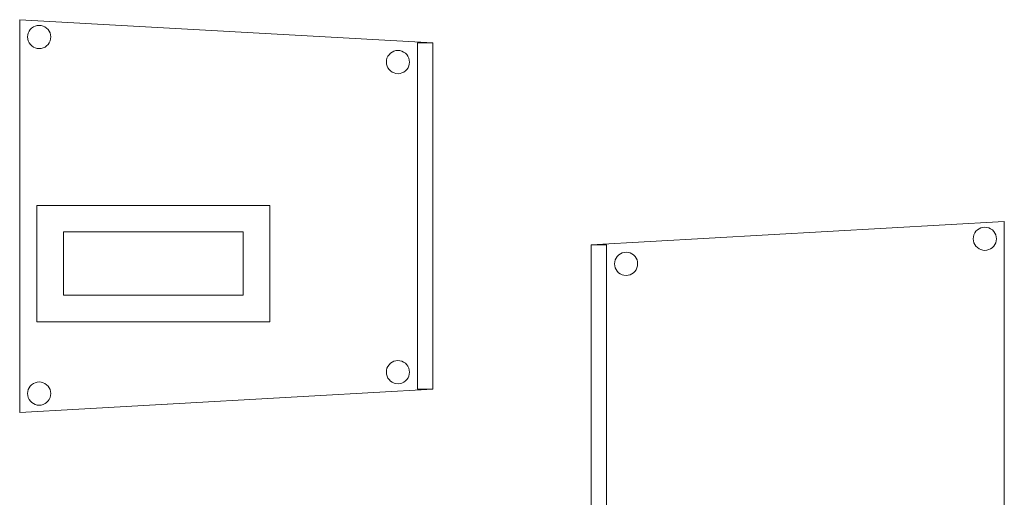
# Model space of a CAD drawing. Header units: metres. Extents: x 391.1 to 427.5, y 12.8 to 28.4.
# Tile 7 of 218: x 400.72 to 401.989, y 15.561 to 16.177. Entities that reach past the tile are written whole.
import ezdxf

# ---------------------------------------------------------------- set-up
doc = ezdxf.new("R2010")
doc.units = ezdxf.units.M
for name, color, linetype, lineweight in [('02_MOBILIARIO', 7, 'Continuous', 18), ('A-DETL-____-MBND', 7, 'Continuous', 18), ('A-DETL-GENF-OTLN', 7, 'Continuous', 18)]:
    doc.layers.add(name, color=color, linetype=linetype, lineweight=lineweight)

# ---------------------------------------------------------------- blocks, each defined once
blk = doc.blocks.new('Family - Cadira confident_PA-152212-03_ENLLUMENAT_P0A')
at = {"layer": 'A-DETL-____-MBND', "color": 253, "true_color": 0xaaaaaa}
for p, q in [((0, 0.5065), (0.5326, 0.4765)), ((0, 0), (0, 0.5065)), ((0.5326, 0.4765), (0, 0.5065)), ((0, 0.5065), (0, 0)), ((0.0136, 0.4938), (0.0154, 0.4956)), ((0.0154, 0.4956), (0.0136, 0.4938)), ((0.0154, 0.4956), (0.0176, 0.4971)), ((0.0176, 0.4971), (0.0154, 0.4956)), ((0.0176, 0.4971), (0.0199, 0.4982)), ((0.0199, 0.4982), (0.0176, 0.4971)), ((0.0199, 0.4982), (0.0224, 0.4989)), ((0.0224, 0.4989), (0.0199, 0.4982)), ((0.0224, 0.4989), (0.025, 0.4992)), ((0.025, 0.4992), (0.0224, 0.4989)), ((0.025, 0.4992), (0.0276, 0.4989)), ((0.0276, 0.4989), (0.025, 0.4992)), ((0.0276, 0.4989), (0.0301, 0.4983)), ((0.0301, 0.4983), (0.0276, 0.4989)), ((0.0301, 0.4983), (0.0325, 0.4972)), ((0.0325, 0.4972), (0.0301, 0.4983)), ((0.0325, 0.4972), (0.0346, 0.4957)), ((0.0346, 0.4957), (0.0325, 0.4972)), ((0.0346, 0.4957), (0.0365, 0.4939)), ((0.0365, 0.4939), (0.0346, 0.4957)), ((0.0102, 0.4842), (0.0104, 0.4868)), ((0.0104, 0.4868), (0.0102, 0.4842)), ((0.0104, 0.4816), (0.0102, 0.4842)), ((0.0102, 0.4842), (0.0104, 0.4816)), ((0.0104, 0.4868), (0.011, 0.4893)), ((0.011, 0.4893), (0.0104, 0.4868)), ((0.011, 0.4893), (0.0121, 0.4916)), ((0.0121, 0.4916), (0.011, 0.4893)), ((0.0121, 0.4916), (0.0136, 0.4938)), ((0.0136, 0.4938), (0.0121, 0.4916)), ((0.0365, 0.4939), (0.038, 0.4918)), ((0.038, 0.4918), (0.0365, 0.4939)), ((0.038, 0.4918), (0.0391, 0.4894)), ((0.0391, 0.4894), (0.038, 0.4918)), ((0.0391, 0.4894), (0.0398, 0.4869)), ((0.0398, 0.4869), (0.0391, 0.4894)), ((0.0398, 0.4869), (0.04, 0.4843)), ((0.04, 0.4843), (0.0398, 0.4869)), ((0.04, 0.4843), (0.0398, 0.4817)), ((0.0398, 0.4817), (0.04, 0.4843)), ((0.0111, 0.4791), (0.0104, 0.4816)), ((0.0104, 0.4816), (0.0111, 0.4791)), ((0.0122, 0.4767), (0.0111, 0.4791)), ((0.0111, 0.4791), (0.0122, 0.4767)), ((0.0137, 0.4746), (0.0122, 0.4767)), ((0.0122, 0.4767), (0.0137, 0.4746)), ((0.0155, 0.4727), (0.0137, 0.4746)), ((0.0137, 0.4746), (0.0155, 0.4727)), ((0.0177, 0.4713), (0.0155, 0.4727)), ((0.0155, 0.4727), (0.0177, 0.4713)), ((0.02, 0.4702), (0.0177, 0.4713)), ((0.0177, 0.4713), (0.02, 0.4702)), ((0.0226, 0.4695), (0.02, 0.4702)), ((0.02, 0.4702), (0.0226, 0.4695)), ((0.0303, 0.4702), (0.0278, 0.4695)), ((0.0278, 0.4695), (0.0303, 0.4702)), ((0.0326, 0.4713), (0.0303, 0.4702)), ((0.0303, 0.4702), (0.0326, 0.4713)), ((0.0347, 0.4728), (0.0326, 0.4713)), ((0.0326, 0.4713), (0.0347, 0.4728)), ((0.0366, 0.4747), (0.0347, 0.4728)), ((0.0347, 0.4728), (0.0366, 0.4747)), ((0.0381, 0.4768), (0.0366, 0.4747)), ((0.0366, 0.4747), (0.0381, 0.4768)), ((0.0392, 0.4792), (0.0381, 0.4768)), ((0.0381, 0.4768), (0.0392, 0.4792)), ((0.0398, 0.4817), (0.0392, 0.4792)), ((0.0392, 0.4792), (0.0398, 0.4817)), ((0.5126, 0.03), (0.5126, 0.4765)), ((0.5126, 0.4765), (0.5326, 0.4765)), ((0.5126, 0.4765), (0.5126, 0.03)), ((0.5326, 0.4765), (0.5126, 0.4765)), ((0.5326, 0.4765), (0.5326, 0.03)), ((0.5326, 0.03), (0.5326, 0.4765)), ((0.5326, 0.4765), (0.5326, 0.03)), ((0.5326, 0.03), (0.5326, 0.4765)), ((0.0252, 0.4693), (0.0226, 0.4695)), ((0.0226, 0.4695), (0.0252, 0.4693)), ((0.0278, 0.4695), (0.0252, 0.4693)), ((0.0252, 0.4693), (0.0278, 0.4695)), ((0.4728, 0.4544), (0.4734, 0.4569)), ((0.4734, 0.4569), (0.4728, 0.4544)), ((0.4734, 0.4569), (0.4745, 0.4593)), ((0.4745, 0.4593), (0.4734, 0.4569)), ((0.4745, 0.4593), (0.476, 0.4614)), ((0.476, 0.4614), (0.4745, 0.4593)), ((0.476, 0.4614), (0.4779, 0.4633)), ((0.4779, 0.4633), (0.476, 0.4614)), ((0.4779, 0.4633), (0.48, 0.4648)), ((0.48, 0.4648), (0.4779, 0.4633)), ((0.48, 0.4648), (0.4823, 0.4659)), ((0.4823, 0.4659), (0.48, 0.4648)), ((0.4823, 0.4659), (0.4848, 0.4666)), ((0.4848, 0.4666), (0.4823, 0.4659)), ((0.4848, 0.4666), (0.4874, 0.4668)), ((0.4874, 0.4668), (0.4848, 0.4666)), ((0.4874, 0.4668), (0.49, 0.4666)), ((0.49, 0.4666), (0.4874, 0.4668)), ((0.49, 0.4666), (0.4926, 0.4659)), ((0.4926, 0.4659), (0.49, 0.4666)), ((0.4926, 0.4659), (0.4949, 0.4648)), ((0.4949, 0.4648), (0.4926, 0.4659)), ((0.4949, 0.4648), (0.4971, 0.4633)), ((0.4971, 0.4633), (0.4949, 0.4648)), ((0.4971, 0.4633), (0.4989, 0.4615)), ((0.4989, 0.4615), (0.4971, 0.4633)), ((0.4989, 0.4615), (0.5004, 0.4594)), ((0.5004, 0.4594), (0.4989, 0.4615)), ((0.5004, 0.4594), (0.5015, 0.457)), ((0.5015, 0.457), (0.5004, 0.4594)), ((0.5015, 0.457), (0.5022, 0.4545)), ((0.5022, 0.4545), (0.5015, 0.457)), ((0.4726, 0.4518), (0.4728, 0.4544)), ((0.4728, 0.4544), (0.4726, 0.4518)), ((0.4728, 0.4492), (0.4726, 0.4518)), ((0.4726, 0.4518), (0.4728, 0.4492)), ((0.4735, 0.4467), (0.4728, 0.4492)), ((0.4728, 0.4492), (0.4735, 0.4467)), ((0.4746, 0.4443), (0.4735, 0.4467)), ((0.4735, 0.4467), (0.4746, 0.4443)), ((0.4761, 0.4422), (0.4746, 0.4443)), ((0.4746, 0.4443), (0.4761, 0.4422)), ((0.5005, 0.4445), (0.499, 0.4423)), ((0.499, 0.4423), (0.5005, 0.4445)), ((0.5016, 0.4468), (0.5005, 0.4445)), ((0.5005, 0.4445), (0.5016, 0.4468)), ((0.5022, 0.4493), (0.5016, 0.4468)), ((0.5016, 0.4468), (0.5022, 0.4493)), ((0.5022, 0.4545), (0.5024, 0.4519)), ((0.5024, 0.4519), (0.5022, 0.4545)), ((0.5024, 0.4519), (0.5022, 0.4493)), ((0.5022, 0.4493), (0.5024, 0.4519)), ((0.478, 0.4404), (0.4761, 0.4422)), ((0.4761, 0.4422), (0.478, 0.4404)), ((0.4801, 0.4389), (0.478, 0.4404)), ((0.478, 0.4404), (0.4801, 0.4389)), ((0.4825, 0.4378), (0.4801, 0.4389)), ((0.4801, 0.4389), (0.4825, 0.4378)), ((0.485, 0.4371), (0.4825, 0.4378)), ((0.4825, 0.4378), (0.485, 0.4371)), ((0.4876, 0.4369), (0.485, 0.4371)), ((0.485, 0.4371), (0.4876, 0.4369)), ((0.4902, 0.4372), (0.4876, 0.4369)), ((0.4876, 0.4369), (0.4902, 0.4372)), ((0.4927, 0.4378), (0.4902, 0.4372)), ((0.4902, 0.4372), (0.4927, 0.4378)), ((0.495, 0.439), (0.4927, 0.4378)), ((0.4927, 0.4378), (0.495, 0.439)), ((0.4972, 0.4405), (0.495, 0.439)), ((0.495, 0.439), (0.4972, 0.4405)), ((0.499, 0.4423), (0.4972, 0.4405)), ((0.4972, 0.4405), (0.499, 0.4423)), ((0.4779, 0.0633), (0.48, 0.0648)), ((0.48, 0.0648), (0.4779, 0.0633)), ((0.48, 0.0648), (0.4823, 0.0659)), ((0.4823, 0.0659), (0.48, 0.0648)), ((0.4823, 0.0659), (0.4848, 0.0666)), ((0.4848, 0.0666), (0.4823, 0.0659)), ((0.4848, 0.0666), (0.4874, 0.0668)), ((0.4874, 0.0668), (0.4848, 0.0666)), ((0.4874, 0.0668), (0.49, 0.0666)), ((0.49, 0.0666), (0.4874, 0.0668)), ((0.49, 0.0666), (0.4926, 0.0659)), ((0.4926, 0.0659), (0.49, 0.0666)), ((0.4926, 0.0659), (0.4949, 0.0648)), ((0.4949, 0.0648), (0.4926, 0.0659)), ((0.4949, 0.0648), (0.4971, 0.0633)), ((0.4971, 0.0633), (0.4949, 0.0648)), ((0.4726, 0.0518), (0.4728, 0.0544)), ((0.4728, 0.0544), (0.4726, 0.0518)), ((0.4728, 0.0492), (0.4726, 0.0518)), ((0.4726, 0.0518), (0.4728, 0.0492)), ((0.4728, 0.0544), (0.4734, 0.0569)), ((0.4734, 0.0569), (0.4728, 0.0544)), ((0.4734, 0.0569), (0.4745, 0.0593)), ((0.4745, 0.0593), (0.4734, 0.0569)), ((0.4745, 0.0593), (0.476, 0.0614)), ((0.476, 0.0614), (0.4745, 0.0593)), ((0.476, 0.0614), (0.4779, 0.0633)), ((0.4779, 0.0633), (0.476, 0.0614)), ((0.4971, 0.0633), (0.4989, 0.0615)), ((0.4989, 0.0615), (0.4971, 0.0633)), ((0.4989, 0.0615), (0.5004, 0.0594)), ((0.5004, 0.0594), (0.4989, 0.0615)), ((0.5004, 0.0594), (0.5015, 0.057)), ((0.5015, 0.057), (0.5004, 0.0594)), ((0.5015, 0.057), (0.5022, 0.0545)), ((0.5022, 0.0545), (0.5015, 0.057)), ((0.5022, 0.0545), (0.5024, 0.0519)), ((0.5024, 0.0519), (0.5022, 0.0545)), ((0.5024, 0.0519), (0.5022, 0.0493)), ((0.5022, 0.0493), (0.5024, 0.0519)), ((0.0176, 0.0371), (0.0199, 0.0382)), ((0.0199, 0.0382), (0.0176, 0.0371)), ((0.0199, 0.0382), (0.0224, 0.0389)), ((0.0224, 0.0389), (0.0199, 0.0382)), ((0.0224, 0.0389), (0.025, 0.0392)), ((0.025, 0.0392), (0.0224, 0.0389)), ((0.025, 0.0392), (0.0276, 0.0389)), ((0.0276, 0.0389), (0.025, 0.0392)), ((0.0276, 0.0389), (0.0301, 0.0383)), ((0.0301, 0.0383), (0.0276, 0.0389)), ((0.0301, 0.0383), (0.0325, 0.0372)), ((0.0325, 0.0372), (0.0301, 0.0383)), ((0.4735, 0.0467), (0.4728, 0.0492)), ((0.4728, 0.0492), (0.4735, 0.0467)), ((0.4746, 0.0443), (0.4735, 0.0467)), ((0.4735, 0.0467), (0.4746, 0.0443)), ((0.4761, 0.0422), (0.4746, 0.0443)), ((0.4746, 0.0443), (0.4761, 0.0422)), ((0.478, 0.0404), (0.4761, 0.0422)), ((0.4761, 0.0422), (0.478, 0.0404)), ((0.4801, 0.0389), (0.478, 0.0404)), ((0.478, 0.0404), (0.4801, 0.0389)), ((0.4825, 0.0378), (0.4801, 0.0389)), ((0.4801, 0.0389), (0.4825, 0.0378)), ((0.495, 0.039), (0.4927, 0.0378)), ((0.4927, 0.0378), (0.495, 0.039)), ((0.4972, 0.0405), (0.495, 0.039)), ((0.495, 0.039), (0.4972, 0.0405)), ((0.499, 0.0423), (0.4972, 0.0405)), ((0.4972, 0.0405), (0.499, 0.0423)), ((0.5005, 0.0445), (0.499, 0.0423)), ((0.499, 0.0423), (0.5005, 0.0445)), ((0.5016, 0.0468), (0.5005, 0.0445)), ((0.5005, 0.0445), (0.5016, 0.0468)), ((0.5022, 0.0493), (0.5016, 0.0468)), ((0.5016, 0.0468), (0.5022, 0.0493)), ((0.5326, 0.03), (0, 0)), ((0, 0), (0.5326, 0.03)), ((0.0102, 0.0242), (0.0104, 0.0268)), ((0.0104, 0.0268), (0.0102, 0.0242)), ((0.0104, 0.0268), (0.011, 0.0293)), ((0.011, 0.0293), (0.0104, 0.0268)), ((0.011, 0.0293), (0.0121, 0.0316)), ((0.0121, 0.0316), (0.011, 0.0293)), ((0.0121, 0.0316), (0.0136, 0.0338)), ((0.0136, 0.0338), (0.0121, 0.0316)), ((0.0136, 0.0338), (0.0154, 0.0356)), ((0.0154, 0.0356), (0.0136, 0.0338)), ((0.0154, 0.0356), (0.0176, 0.0371)), ((0.0176, 0.0371), (0.0154, 0.0356)), ((0.0325, 0.0372), (0.0346, 0.0357)), ((0.0346, 0.0357), (0.0325, 0.0372)), ((0.0346, 0.0357), (0.0365, 0.0339)), ((0.0365, 0.0339), (0.0346, 0.0357)), ((0.0365, 0.0339), (0.038, 0.0318)), ((0.038, 0.0318), (0.0365, 0.0339)), ((0.038, 0.0318), (0.0391, 0.0294)), ((0.0391, 0.0294), (0.038, 0.0318)), ((0.0391, 0.0294), (0.0398, 0.0269)), ((0.0398, 0.0269), (0.0391, 0.0294)), ((0.0398, 0.0269), (0.04, 0.0243)), ((0.04, 0.0243), (0.0398, 0.0269)), ((0.485, 0.0371), (0.4825, 0.0378)), ((0.4825, 0.0378), (0.485, 0.0371)), ((0.4876, 0.0369), (0.485, 0.0371)), ((0.485, 0.0371), (0.4876, 0.0369)), ((0.4902, 0.0372), (0.4876, 0.0369)), ((0.4876, 0.0369), (0.4902, 0.0372)), ((0.4927, 0.0378), (0.4902, 0.0372)), ((0.4902, 0.0372), (0.4927, 0.0378)), ((0.5326, 0.03), (0.5126, 0.03)), ((0.5126, 0.03), (0.5326, 0.03)), ((0.0104, 0.0216), (0.0102, 0.0242)), ((0.0102, 0.0242), (0.0104, 0.0216)), ((0.0111, 0.0191), (0.0104, 0.0216)), ((0.0104, 0.0216), (0.0111, 0.0191)), ((0.0122, 0.0167), (0.0111, 0.0191)), ((0.0111, 0.0191), (0.0122, 0.0167)), ((0.0137, 0.0146), (0.0122, 0.0167)), ((0.0122, 0.0167), (0.0137, 0.0146)), ((0.0155, 0.0127), (0.0137, 0.0146)), ((0.0137, 0.0146), (0.0155, 0.0127)), ((0.0177, 0.0113), (0.0155, 0.0127)), ((0.0155, 0.0127), (0.0177, 0.0113)), ((0.0347, 0.0128), (0.0326, 0.0113)), ((0.0326, 0.0113), (0.0347, 0.0128)), ((0.0366, 0.0147), (0.0347, 0.0128)), ((0.0347, 0.0128), (0.0366, 0.0147)), ((0.0381, 0.0168), (0.0366, 0.0147)), ((0.0366, 0.0147), (0.0381, 0.0168)), ((0.0392, 0.0192), (0.0381, 0.0168)), ((0.0381, 0.0168), (0.0392, 0.0192)), ((0.0398, 0.0217), (0.0392, 0.0192)), ((0.0392, 0.0192), (0.0398, 0.0217)), ((0.04, 0.0243), (0.0398, 0.0217)), ((0.0398, 0.0217), (0.04, 0.0243)), ((0.02, 0.0102), (0.0177, 0.0113)), ((0.0177, 0.0113), (0.02, 0.0102)), ((0.0226, 0.0095), (0.02, 0.0102)), ((0.02, 0.0102), (0.0226, 0.0095)), ((0.0252, 0.0093), (0.0226, 0.0095)), ((0.0226, 0.0095), (0.0252, 0.0093)), ((0.0278, 0.0095), (0.0252, 0.0093)), ((0.0252, 0.0093), (0.0278, 0.0095)), ((0.0303, 0.0102), (0.0278, 0.0095)), ((0.0278, 0.0095), (0.0303, 0.0102)), ((0.0326, 0.0113), (0.0303, 0.0102)), ((0.0303, 0.0102), (0.0326, 0.0113))]:
    blk.add_line(p, q, dxfattribs=at)
blk = doc.blocks.new('Family - Cadira confident_PA-152244-03_ENLLUMENAT_P0A')
at = {"layer": 'A-DETL-____-MBND', "color": 253, "true_color": 0xaaaaaa}
for p, q in [((0, 0.4765), (0.5326, 0.5065)), ((0.5326, 0.5065), (0, 0.4765)), ((0.4961, 0.4939), (0.498, 0.4957)), ((0.498, 0.4957), (0.4961, 0.4939)), ((0.498, 0.4957), (0.5001, 0.4972)), ((0.5001, 0.4972), (0.498, 0.4957)), ((0.5001, 0.4972), (0.5025, 0.4983)), ((0.5025, 0.4983), (0.5001, 0.4972)), ((0.5025, 0.4983), (0.505, 0.4989)), ((0.505, 0.4989), (0.5025, 0.4983)), ((0.505, 0.4989), (0.5076, 0.4992)), ((0.5076, 0.4992), (0.505, 0.4989)), ((0.5076, 0.4992), (0.5102, 0.4989)), ((0.5102, 0.4989), (0.5076, 0.4992)), ((0.5102, 0.4989), (0.5127, 0.4982)), ((0.5127, 0.4982), (0.5102, 0.4989)), ((0.5127, 0.4982), (0.515, 0.4971)), ((0.515, 0.4971), (0.5127, 0.4982)), ((0.515, 0.4971), (0.5172, 0.4956)), ((0.5172, 0.4956), (0.515, 0.4971)), ((0.5172, 0.4956), (0.519, 0.4938)), ((0.519, 0.4938), (0.5172, 0.4956)), ((0.5326, 0.5065), (0.5326, 0)), ((0.5326, 0), (0.5326, 0.5065)), ((0.4926, 0.4843), (0.4928, 0.4869)), ((0.4928, 0.4869), (0.4926, 0.4843)), ((0.4928, 0.4817), (0.4926, 0.4843)), ((0.4926, 0.4843), (0.4928, 0.4817)), ((0.4928, 0.4869), (0.4935, 0.4894)), ((0.4935, 0.4894), (0.4928, 0.4869)), ((0.4935, 0.4894), (0.4946, 0.4918)), ((0.4946, 0.4918), (0.4935, 0.4894)), ((0.4946, 0.4918), (0.4961, 0.4939)), ((0.4961, 0.4939), (0.4946, 0.4918)), ((0.519, 0.4938), (0.5205, 0.4916)), ((0.5205, 0.4916), (0.519, 0.4938)), ((0.5205, 0.4916), (0.5216, 0.4893)), ((0.5216, 0.4893), (0.5205, 0.4916)), ((0.5216, 0.4893), (0.5222, 0.4868)), ((0.5222, 0.4868), (0.5216, 0.4893)), ((0.5222, 0.4868), (0.5224, 0.4842)), ((0.5224, 0.4842), (0.5222, 0.4868)), ((0.5224, 0.4842), (0.5222, 0.4816)), ((0.5222, 0.4816), (0.5224, 0.4842)), ((0, 0.03), (0, 0.4765)), ((0, 0.4765), (0, 0.03)), ((0, 0.4765), (0.02, 0.4765)), ((0, 0.03), (0, 0.4765)), ((0.02, 0.4765), (0, 0.4765)), ((0, 0.4765), (0, 0.03)), ((0.02, 0.4765), (0.02, 0.03)), ((0.02, 0.03), (0.02, 0.4765)), ((0.4935, 0.4792), (0.4928, 0.4817)), ((0.4928, 0.4817), (0.4935, 0.4792)), ((0.4945, 0.4768), (0.4935, 0.4792)), ((0.4935, 0.4792), (0.4945, 0.4768)), ((0.496, 0.4747), (0.4945, 0.4768)), ((0.4945, 0.4768), (0.496, 0.4747)), ((0.4979, 0.4728), (0.496, 0.4747)), ((0.496, 0.4747), (0.4979, 0.4728)), ((0.5, 0.4713), (0.4979, 0.4728)), ((0.4979, 0.4728), (0.5, 0.4713)), ((0.5023, 0.4702), (0.5, 0.4713)), ((0.5, 0.4713), (0.5023, 0.4702)), ((0.5049, 0.4695), (0.5023, 0.4702)), ((0.5023, 0.4702), (0.5049, 0.4695)), ((0.5126, 0.4702), (0.51, 0.4695)), ((0.51, 0.4695), (0.5126, 0.4702)), ((0.5149, 0.4713), (0.5126, 0.4702)), ((0.5126, 0.4702), (0.5149, 0.4713)), ((0.5171, 0.4727), (0.5149, 0.4713)), ((0.5149, 0.4713), (0.5171, 0.4727)), ((0.5189, 0.4746), (0.5171, 0.4727)), ((0.5171, 0.4727), (0.5189, 0.4746)), ((0.5204, 0.4767), (0.5189, 0.4746)), ((0.5189, 0.4746), (0.5204, 0.4767)), ((0.5215, 0.4791), (0.5204, 0.4767)), ((0.5204, 0.4767), (0.5215, 0.4791)), ((0.5222, 0.4816), (0.5215, 0.4791)), ((0.5215, 0.4791), (0.5222, 0.4816)), ((0.0304, 0.4545), (0.0311, 0.457)), ((0.0311, 0.457), (0.0304, 0.4545)), ((0.0311, 0.457), (0.0322, 0.4594)), ((0.0322, 0.4594), (0.0311, 0.457)), ((0.0322, 0.4594), (0.0337, 0.4615)), ((0.0337, 0.4615), (0.0322, 0.4594)), ((0.0337, 0.4615), (0.0356, 0.4633)), ((0.0356, 0.4633), (0.0337, 0.4615)), ((0.0356, 0.4633), (0.0377, 0.4648)), ((0.0377, 0.4648), (0.0356, 0.4633)), ((0.0377, 0.4648), (0.0401, 0.4659)), ((0.0401, 0.4659), (0.0377, 0.4648)), ((0.0401, 0.4659), (0.0426, 0.4666)), ((0.0426, 0.4666), (0.0401, 0.4659)), ((0.0426, 0.4666), (0.0452, 0.4668)), ((0.0452, 0.4668), (0.0426, 0.4666)), ((0.0452, 0.4668), (0.0478, 0.4666)), ((0.0478, 0.4666), (0.0452, 0.4668)), ((0.0478, 0.4666), (0.0503, 0.4659)), ((0.0503, 0.4659), (0.0478, 0.4666)), ((0.0503, 0.4659), (0.0526, 0.4648)), ((0.0526, 0.4648), (0.0503, 0.4659)), ((0.0526, 0.4648), (0.0548, 0.4633)), ((0.0548, 0.4633), (0.0526, 0.4648)), ((0.0548, 0.4633), (0.0566, 0.4614)), ((0.0566, 0.4614), (0.0548, 0.4633)), ((0.0566, 0.4614), (0.0581, 0.4593)), ((0.0581, 0.4593), (0.0566, 0.4614)), ((0.0581, 0.4593), (0.0592, 0.4569)), ((0.0592, 0.4569), (0.0581, 0.4593)), ((0.0592, 0.4569), (0.0598, 0.4544)), ((0.0598, 0.4544), (0.0592, 0.4569)), ((0.5074, 0.4693), (0.5049, 0.4695)), ((0.5049, 0.4695), (0.5074, 0.4693)), ((0.51, 0.4695), (0.5074, 0.4693)), ((0.5074, 0.4693), (0.51, 0.4695)), ((0.0302, 0.4519), (0.0304, 0.4545)), ((0.0304, 0.4545), (0.0302, 0.4519)), ((0.0304, 0.4493), (0.0302, 0.4519)), ((0.0302, 0.4519), (0.0304, 0.4493)), ((0.031, 0.4468), (0.0304, 0.4493)), ((0.0304, 0.4493), (0.031, 0.4468)), ((0.0321, 0.4445), (0.031, 0.4468)), ((0.031, 0.4468), (0.0321, 0.4445)), ((0.0336, 0.4423), (0.0321, 0.4445)), ((0.0321, 0.4445), (0.0336, 0.4423)), ((0.058, 0.4443), (0.0565, 0.4422)), ((0.0565, 0.4422), (0.058, 0.4443)), ((0.0591, 0.4467), (0.058, 0.4443)), ((0.058, 0.4443), (0.0591, 0.4467)), ((0.0598, 0.4492), (0.0591, 0.4467)), ((0.0591, 0.4467), (0.0598, 0.4492)), ((0.0598, 0.4544), (0.06, 0.4518)), ((0.06, 0.4518), (0.0598, 0.4544)), ((0.06, 0.4518), (0.0598, 0.4492)), ((0.0598, 0.4492), (0.06, 0.4518)), ((0.0355, 0.4405), (0.0336, 0.4423)), ((0.0336, 0.4423), (0.0355, 0.4405)), ((0.0376, 0.439), (0.0355, 0.4405)), ((0.0355, 0.4405), (0.0376, 0.439)), ((0.0399, 0.4378), (0.0376, 0.439)), ((0.0376, 0.439), (0.0399, 0.4378)), ((0.0424, 0.4372), (0.0399, 0.4378)), ((0.0399, 0.4378), (0.0424, 0.4372)), ((0.045, 0.4369), (0.0424, 0.4372)), ((0.0424, 0.4372), (0.045, 0.4369)), ((0.0476, 0.4371), (0.045, 0.4369)), ((0.045, 0.4369), (0.0476, 0.4371)), ((0.0502, 0.4378), (0.0476, 0.4371)), ((0.0476, 0.4371), (0.0502, 0.4378)), ((0.0525, 0.4389), (0.0502, 0.4378)), ((0.0502, 0.4378), (0.0525, 0.4389)), ((0.0547, 0.4404), (0.0525, 0.4389)), ((0.0525, 0.4389), (0.0547, 0.4404)), ((0.0565, 0.4422), (0.0547, 0.4404)), ((0.0547, 0.4404), (0.0565, 0.4422)), ((0.0356, 0.0633), (0.0377, 0.0648)), ((0.0377, 0.0648), (0.0356, 0.0633)), ((0.0377, 0.0648), (0.0401, 0.0659)), ((0.0401, 0.0659), (0.0377, 0.0648)), ((0.0401, 0.0659), (0.0426, 0.0666)), ((0.0426, 0.0666), (0.0401, 0.0659)), ((0.0426, 0.0666), (0.0452, 0.0668)), ((0.0452, 0.0668), (0.0426, 0.0666)), ((0.0452, 0.0668), (0.0478, 0.0666)), ((0.0478, 0.0666), (0.0452, 0.0668)), ((0.0478, 0.0666), (0.0503, 0.0659)), ((0.0503, 0.0659), (0.0478, 0.0666)), ((0.0503, 0.0659), (0.0526, 0.0648)), ((0.0526, 0.0648), (0.0503, 0.0659)), ((0.0526, 0.0648), (0.0548, 0.0633)), ((0.0548, 0.0633), (0.0526, 0.0648)), ((0.0302, 0.0519), (0.0304, 0.0545)), ((0.0304, 0.0545), (0.0302, 0.0519)), ((0.0304, 0.0493), (0.0302, 0.0519)), ((0.0302, 0.0519), (0.0304, 0.0493)), ((0.0304, 0.0545), (0.0311, 0.057)), ((0.0311, 0.057), (0.0304, 0.0545)), ((0.0311, 0.057), (0.0322, 0.0594)), ((0.0322, 0.0594), (0.0311, 0.057)), ((0.0322, 0.0594), (0.0337, 0.0615)), ((0.0337, 0.0615), (0.0322, 0.0594)), ((0.0337, 0.0615), (0.0356, 0.0633)), ((0.0356, 0.0633), (0.0337, 0.0615)), ((0.0548, 0.0633), (0.0566, 0.0614)), ((0.0566, 0.0614), (0.0548, 0.0633)), ((0.0566, 0.0614), (0.0581, 0.0593)), ((0.0581, 0.0593), (0.0566, 0.0614)), ((0.0581, 0.0593), (0.0592, 0.0569)), ((0.0592, 0.0569), (0.0581, 0.0593)), ((0.0592, 0.0569), (0.0598, 0.0544)), ((0.0598, 0.0544), (0.0592, 0.0569)), ((0.0598, 0.0544), (0.06, 0.0518)), ((0.06, 0.0518), (0.0598, 0.0544)), ((0.06, 0.0518), (0.0598, 0.0492)), ((0.0598, 0.0492), (0.06, 0.0518)), ((0.031, 0.0468), (0.0304, 0.0493)), ((0.0304, 0.0493), (0.031, 0.0468)), ((0.0321, 0.0445), (0.031, 0.0468)), ((0.031, 0.0468), (0.0321, 0.0445)), ((0.0336, 0.0423), (0.0321, 0.0445)), ((0.0321, 0.0445), (0.0336, 0.0423)), ((0.0355, 0.0405), (0.0336, 0.0423)), ((0.0336, 0.0423), (0.0355, 0.0405)), ((0.0376, 0.039), (0.0355, 0.0405)), ((0.0355, 0.0405), (0.0376, 0.039)), ((0.0399, 0.0378), (0.0376, 0.039)), ((0.0376, 0.039), (0.0399, 0.0378)), ((0.0525, 0.0389), (0.0502, 0.0378)), ((0.0502, 0.0378), (0.0525, 0.0389)), ((0.0547, 0.0404), (0.0525, 0.0389)), ((0.0525, 0.0389), (0.0547, 0.0404)), ((0.0565, 0.0422), (0.0547, 0.0404)), ((0.0547, 0.0404), (0.0565, 0.0422)), ((0.058, 0.0443), (0.0565, 0.0422)), ((0.0565, 0.0422), (0.058, 0.0443)), ((0.0591, 0.0467), (0.058, 0.0443)), ((0.058, 0.0443), (0.0591, 0.0467)), ((0.0598, 0.0492), (0.0591, 0.0467)), ((0.0591, 0.0467), (0.0598, 0.0492)), ((0.5001, 0.0372), (0.5025, 0.0383)), ((0.5025, 0.0383), (0.5001, 0.0372)), ((0.5025, 0.0383), (0.505, 0.0389)), ((0.505, 0.0389), (0.5025, 0.0383)), ((0.505, 0.0389), (0.5076, 0.0392)), ((0.5076, 0.0392), (0.505, 0.0389)), ((0.5076, 0.0392), (0.5102, 0.0389)), ((0.5102, 0.0389), (0.5076, 0.0392)), ((0.5102, 0.0389), (0.5127, 0.0382)), ((0.5127, 0.0382), (0.5102, 0.0389)), ((0.5127, 0.0382), (0.515, 0.0371)), ((0.515, 0.0371), (0.5127, 0.0382)), ((0.5326, 0), (0, 0.03)), ((0, 0.03), (0.5326, 0)), ((0.02, 0.03), (0, 0.03)), ((0, 0.03), (0.02, 0.03)), ((0.0424, 0.0372), (0.0399, 0.0378)), ((0.0399, 0.0378), (0.0424, 0.0372)), ((0.045, 0.0369), (0.0424, 0.0372)), ((0.0424, 0.0372), (0.045, 0.0369)), ((0.0476, 0.0371), (0.045, 0.0369)), ((0.045, 0.0369), (0.0476, 0.0371)), ((0.0502, 0.0378), (0.0476, 0.0371)), ((0.0476, 0.0371), (0.0502, 0.0378)), ((0.4926, 0.0243), (0.4928, 0.0269)), ((0.4928, 0.0269), (0.4926, 0.0243)), ((0.4928, 0.0269), (0.4935, 0.0294)), ((0.4935, 0.0294), (0.4928, 0.0269)), ((0.4935, 0.0294), (0.4946, 0.0318)), ((0.4946, 0.0318), (0.4935, 0.0294)), ((0.4946, 0.0318), (0.4961, 0.0339)), ((0.4961, 0.0339), (0.4946, 0.0318)), ((0.4961, 0.0339), (0.498, 0.0357)), ((0.498, 0.0357), (0.4961, 0.0339)), ((0.498, 0.0357), (0.5001, 0.0372)), ((0.5001, 0.0372), (0.498, 0.0357)), ((0.515, 0.0371), (0.5172, 0.0356)), ((0.5172, 0.0356), (0.515, 0.0371)), ((0.5172, 0.0356), (0.519, 0.0338)), ((0.519, 0.0338), (0.5172, 0.0356)), ((0.519, 0.0338), (0.5205, 0.0316)), ((0.5205, 0.0316), (0.519, 0.0338)), ((0.5205, 0.0316), (0.5216, 0.0293)), ((0.5216, 0.0293), (0.5205, 0.0316)), ((0.5216, 0.0293), (0.5222, 0.0268)), ((0.5222, 0.0268), (0.5216, 0.0293)), ((0.5222, 0.0268), (0.5224, 0.0242)), ((0.5224, 0.0242), (0.5222, 0.0268)), ((0.4928, 0.0217), (0.4926, 0.0243)), ((0.4926, 0.0243), (0.4928, 0.0217)), ((0.4935, 0.0192), (0.4928, 0.0217)), ((0.4928, 0.0217), (0.4935, 0.0192)), ((0.4945, 0.0168), (0.4935, 0.0192)), ((0.4935, 0.0192), (0.4945, 0.0168)), ((0.496, 0.0147), (0.4945, 0.0168)), ((0.4945, 0.0168), (0.496, 0.0147)), ((0.4979, 0.0128), (0.496, 0.0147)), ((0.496, 0.0147), (0.4979, 0.0128)), ((0.5, 0.0113), (0.4979, 0.0128)), ((0.4979, 0.0128), (0.5, 0.0113)), ((0.5171, 0.0127), (0.5149, 0.0113)), ((0.5149, 0.0113), (0.5171, 0.0127)), ((0.5189, 0.0146), (0.5171, 0.0127)), ((0.5171, 0.0127), (0.5189, 0.0146)), ((0.5204, 0.0167), (0.5189, 0.0146)), ((0.5189, 0.0146), (0.5204, 0.0167)), ((0.5215, 0.0191), (0.5204, 0.0167)), ((0.5204, 0.0167), (0.5215, 0.0191)), ((0.5222, 0.0216), (0.5215, 0.0191)), ((0.5215, 0.0191), (0.5222, 0.0216)), ((0.5224, 0.0242), (0.5222, 0.0216)), ((0.5222, 0.0216), (0.5224, 0.0242)), ((0.5023, 0.0102), (0.5, 0.0113)), ((0.5, 0.0113), (0.5023, 0.0102)), ((0.5049, 0.0095), (0.5023, 0.0102)), ((0.5023, 0.0102), (0.5049, 0.0095)), ((0.5074, 0.0093), (0.5049, 0.0095)), ((0.5049, 0.0095), (0.5074, 0.0093)), ((0.51, 0.0095), (0.5074, 0.0093)), ((0.5074, 0.0093), (0.51, 0.0095)), ((0.5126, 0.0102), (0.51, 0.0095)), ((0.51, 0.0095), (0.5126, 0.0102)), ((0.5149, 0.0113), (0.5126, 0.0102)), ((0.5126, 0.0102), (0.5149, 0.0113))]:
    blk.add_line(p, q, dxfattribs=at)
blk = doc.blocks.new('LONDR55-XX_ZZ-ARQ-CAA-M3D-Londres55_ifc-1-03_ENLLUMENAT_P0A')
at = {"layer": '02_MOBILIARIO', "color": 253, "lineweight": 18, "true_color": 0xaaaaaa}
for name, p in [('Family - Cadira confident_PA-152212-03_ENLLUMENAT_P0A', (400.7197, 15.6707)), ('Family - Cadira confident_PA-152244-03_ENLLUMENAT_P0A', (401.4562, 15.4104))]:
    blk.add_blockref(name, p, dxfattribs=at)
blk = doc.blocks.new('ZYR_06_03 Emer Sostre Rect - 01 Emergencia Superficie 01-829055-03_ENLLUMENAT_P0A')
at = {"layer": 'A-DETL-GENF-OTLN', "color": 6, "true_color": 0xff00ff}
for p, q in [((-0.15, 0.075), (0.15, 0.075)), ((-0.15, -0.075), (-0.15, 0.075)), ((0.15, 0.075), (0.15, -0.075)), ((-0.1157, 0.0407), (0.1157, 0.0407)), ((-0.1157, -0.0407), (-0.1157, 0.0407)), ((0.1157, 0.0407), (0.1157, -0.0407)), ((0.1157, -0.0407), (-0.1157, -0.0407)), ((0.15, -0.075), (-0.15, -0.075))]:
    blk.add_line(p, q, dxfattribs=at)

msp = doc.modelspace()

# ---------------------------------------------------------------- block references
at = {"lineweight": 5}
msp.add_blockref('LONDR55-XX_ZZ-ARQ-CAA-M3D-Londres55_ifc-1-03_ENLLUMENAT_P0A', (0, 0), dxfattribs=at)
at = {"layer": 'A-DETL-GENF-OTLN', "color": 6, "true_color": 0xff00ff}
msp.add_blockref('ZYR_06_03 Emer Sostre Rect - 01 Emergencia Superficie 01-829055-03_ENLLUMENAT_P0A', (400.8919, 15.8627), dxfattribs=at)

doc.saveas('drawing.dxf')
